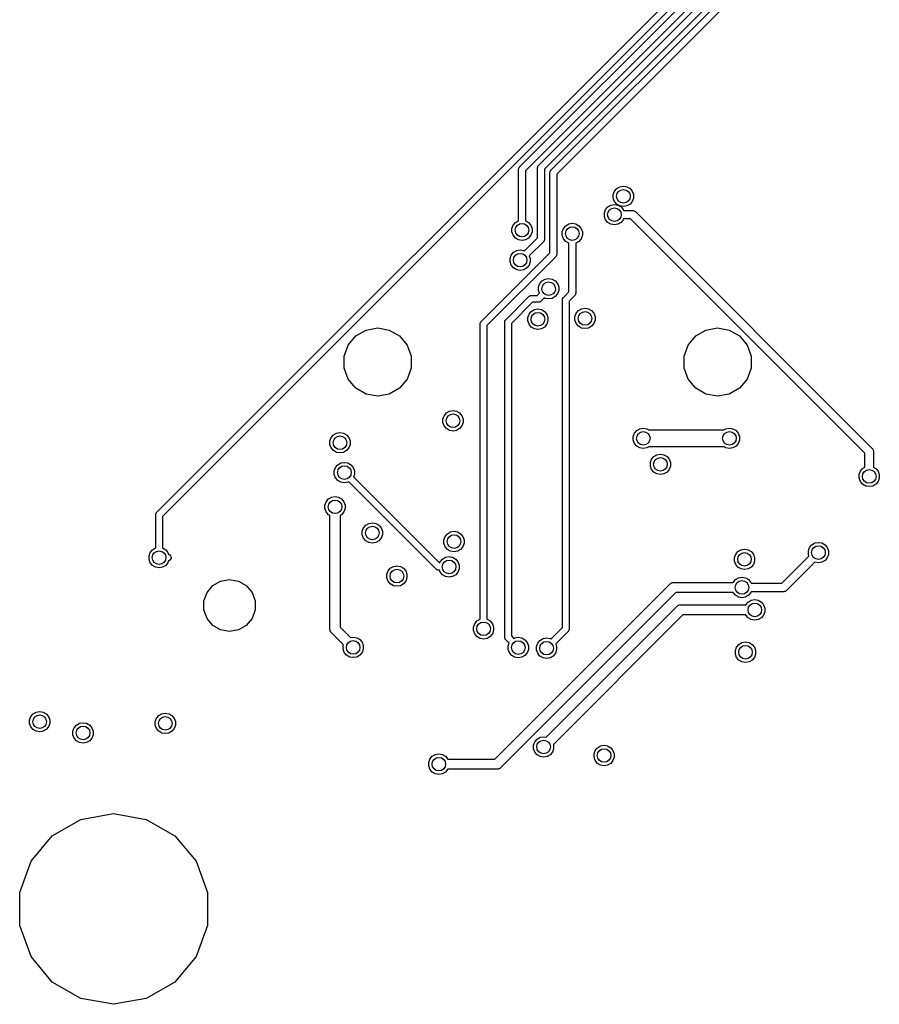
# Model space of a CAD drawing. Extents: x 85.4 to 167.1, y -165.3 to -88.8.
# Tile 6 of 17: x 135.2 to 160.5, y -165.3 to -136.3. Entities that reach past the tile are written whole.
import ezdxf

# ---------------------------------------------------------------- set-up
doc = ezdxf.new("R2010")
doc.units = 0
doc.header["$MEASUREMENT"] = 0
doc.layers.add('BLACK', color=7, linetype='CONTINUOUS')

msp = doc.modelspace()

# ---------------------------------------------------------------- linework, layer by layer
at = {"layer": 'Black'}
for p, q in [((139.249, -150.83), (156.599, -133.48)), ((156.77, -133.592), (139.42, -150.942)), ((149.926, -140.663), (156.959, -133.629)), ((157.13, -133.742), (150.096, -140.775)), ((150.486, -140.612), (157.319, -133.779)), ((157.49, -133.891), (150.656, -140.724)), ((150.846, -140.761), (157.679, -133.928)), ((157.85, -134.04), (151.016, -140.873)), ((149.896, -140.733), (149.897, -140.729)), ((149.896, -142.099), (149.896, -140.733)), ((149.897, -140.725), (149.9, -140.712)), ((149.897, -140.729), (149.897, -140.725)), ((149.9, -140.712), (149.902, -140.699)), ((149.902, -140.699), (149.905, -140.695)), ((149.905, -140.695), (149.906, -140.691)), ((149.906, -140.691), (149.913, -140.68)), ((149.913, -140.68), (149.92, -140.669)), ((149.92, -140.669), (149.923, -140.666)), ((149.923, -140.666), (149.926, -140.663)), ((150.456, -140.683), (150.457, -140.678)), ((150.456, -142.748), (150.456, -140.683)), ((150.457, -140.674), (150.46, -140.661)), ((150.457, -140.678), (150.457, -140.674)), ((150.46, -140.661), (150.462, -140.648)), ((150.462, -140.648), (150.465, -140.644)), ((150.465, -140.644), (150.466, -140.64)), ((150.466, -140.64), (150.473, -140.63)), ((150.473, -140.63), (150.48, -140.618)), ((150.48, -140.618), (150.483, -140.615)), ((150.483, -140.615), (150.486, -140.612)), ((150.656, -140.724), (150.656, -142.79)), ((150.096, -140.775), (150.096, -142.099)), ((150.816, -140.832), (150.817, -140.827)), ((150.816, -143.191), (150.816, -140.832)), ((150.817, -140.823), (150.82, -140.81)), ((150.817, -140.827), (150.817, -140.823)), ((150.82, -140.81), (150.822, -140.797)), ((150.822, -140.797), (150.825, -140.794)), ((150.825, -140.794), (150.826, -140.789)), ((150.826, -140.789), (150.833, -140.779)), ((150.833, -140.779), (150.84, -140.767)), ((150.84, -140.767), (150.843, -140.765)), ((150.843, -140.765), (150.846, -140.761)), ((151.016, -140.873), (151.016, -143.232)), ((152.718, -141.375), (152.785, -141.295)), ((152.785, -141.295), (152.876, -141.243)), ((152.876, -141.243), (152.979, -141.224)), ((152.979, -141.224), (153.082, -141.243)), ((153.082, -141.243), (153.173, -141.295)), ((153.173, -141.295), (153.24, -141.375)), ((152.682, -141.473), (152.718, -141.375)), ((152.682, -141.578), (152.682, -141.473)), ((152.718, -141.676), (152.682, -141.578)), ((153.24, -141.375), (153.276, -141.473)), ((153.276, -141.578), (153.24, -141.676)), ((153.276, -141.473), (153.276, -141.578)), ((152.455, -141.916), (152.522, -141.836)), ((152.522, -141.836), (152.612, -141.784)), ((152.612, -141.784), (152.715, -141.766)), ((152.715, -141.766), (152.818, -141.784)), ((152.785, -141.756), (152.718, -141.676)), ((152.876, -141.809), (152.785, -141.756)), ((152.818, -141.784), (152.909, -141.836)), ((152.979, -141.827), (152.876, -141.809)), ((152.909, -141.836), (152.976, -141.916)), ((153.082, -141.809), (152.979, -141.827)), ((153.173, -141.756), (153.082, -141.809)), ((153.24, -141.676), (153.173, -141.756)), ((149.896, -142.24), (149.896, -142.099)), ((150.096, -142.099), (150.096, -142.24)), ((152.419, -142.014), (152.455, -141.916)), ((152.419, -142.119), (152.419, -142.014)), ((152.455, -142.217), (152.419, -142.119)), ((152.976, -141.916), (152.986, -141.942)), ((152.986, -142.192), (152.976, -142.217)), ((152.986, -141.942), (153.14, -141.942)), ((153.14, -142.192), (152.986, -142.192)), ((153.14, -141.942), (153.244, -141.942)), ((153.192, -142.192), (153.14, -142.192)), ((160.084, -149.084), (153.192, -142.192)), ((153.244, -141.942), (153.249, -141.943)), ((153.249, -141.943), (153.255, -141.942)), ((153.255, -141.942), (153.27, -141.946)), ((153.27, -141.946), (153.286, -141.949)), ((153.286, -141.949), (153.291, -141.952)), ((153.291, -141.952), (153.297, -141.953)), ((153.297, -141.953), (153.31, -141.963)), ((153.31, -141.963), (153.324, -141.971)), ((153.324, -141.971), (153.328, -141.975)), ((153.328, -141.975), (153.332, -141.978)), ((153.332, -141.978), (160.298, -148.944)), ((149.7, -142.471), (149.736, -142.373)), ((149.7, -142.576), (149.7, -142.471)), ((149.736, -142.373), (149.803, -142.293)), ((149.803, -142.293), (149.893, -142.24)), ((149.893, -142.24), (149.896, -142.24)), ((150.096, -142.24), (150.099, -142.24)), ((150.099, -142.24), (150.19, -142.293)), ((150.19, -142.293), (150.257, -142.373)), ((150.257, -142.373), (150.293, -142.471)), ((150.293, -142.471), (150.293, -142.576)), ((151.18, -142.57), (151.216, -142.472)), ((151.216, -142.472), (151.283, -142.391)), ((151.283, -142.391), (151.373, -142.339)), ((151.373, -142.339), (151.476, -142.321)), ((151.476, -142.321), (151.579, -142.339)), ((151.579, -142.339), (151.67, -142.391)), ((151.67, -142.391), (151.737, -142.472)), ((151.737, -142.472), (151.773, -142.57)), ((152.522, -142.297), (152.455, -142.217)), ((152.612, -142.35), (152.522, -142.297)), ((152.715, -142.368), (152.612, -142.35)), ((152.818, -142.35), (152.715, -142.368)), ((152.909, -142.297), (152.818, -142.35)), ((152.976, -142.217), (152.909, -142.297)), ((149.736, -142.674), (149.7, -142.576)), ((149.803, -142.754), (149.736, -142.674)), ((149.893, -142.806), (149.803, -142.754)), ((150.07, -143.135), (150.456, -142.748)), ((150.19, -142.754), (150.099, -142.806)), ((150.257, -142.674), (150.19, -142.754)), ((150.293, -142.576), (150.257, -142.674)), ((151.18, -142.674), (151.18, -142.57)), ((151.216, -142.773), (151.18, -142.674)), ((151.283, -142.853), (151.216, -142.773)), ((151.737, -142.773), (151.67, -142.853)), ((151.773, -142.674), (151.737, -142.773)), ((151.773, -142.57), (151.773, -142.674)), ((149.996, -142.824), (149.893, -142.806)), ((150.099, -142.806), (149.996, -142.824)), ((150.627, -142.861), (150.211, -143.276)), ((150.63, -142.857), (150.627, -142.861)), ((150.633, -142.854), (150.63, -142.857)), ((150.64, -142.843), (150.633, -142.854)), ((150.647, -142.832), (150.64, -142.843)), ((150.648, -142.828), (150.647, -142.832)), ((150.65, -142.824), (150.648, -142.828)), ((150.653, -142.811), (150.65, -142.824)), ((150.656, -142.799), (150.653, -142.811)), ((150.656, -142.79), (150.656, -142.794)), ((150.656, -142.794), (150.656, -142.799)), ((151.373, -142.905), (151.283, -142.853)), ((151.376, -142.906), (151.373, -142.905)), ((151.376, -143.046), (151.376, -142.906)), ((151.376, -144.335), (151.376, -143.046)), ((151.579, -142.905), (151.576, -142.906)), ((151.576, -142.906), (151.576, -143.046)), ((151.576, -143.046), (151.576, -144.377)), ((151.67, -142.853), (151.579, -142.905)), ((148.794, -145.213), (150.816, -143.191)), ((150.987, -143.303), (148.965, -145.325)), ((149.646, -143.352), (149.681, -143.253)), ((149.646, -143.456), (149.646, -143.352)), ((149.681, -143.253), (149.749, -143.173)), ((149.749, -143.173), (149.839, -143.121)), ((149.839, -143.121), (149.942, -143.103)), ((149.942, -143.103), (150.045, -143.121)), ((150.045, -143.121), (150.07, -143.135)), ((150.211, -143.276), (150.239, -143.352)), ((150.239, -143.352), (150.239, -143.456)), ((150.99, -143.299), (150.987, -143.303)), ((150.993, -143.296), (150.99, -143.299)), ((151, -143.285), (150.993, -143.296)), ((151.007, -143.274), (151, -143.285)), ((151.008, -143.27), (151.007, -143.274)), ((151.01, -143.266), (151.008, -143.27)), ((151.013, -143.253), (151.01, -143.266)), ((151.016, -143.241), (151.013, -143.253)), ((151.016, -143.232), (151.016, -143.236)), ((151.016, -143.236), (151.016, -143.241)), ((149.681, -143.555), (149.646, -143.456)), ((149.749, -143.635), (149.681, -143.555)), ((149.839, -143.687), (149.749, -143.635)), ((150.136, -143.635), (150.045, -143.687)), ((150.203, -143.555), (150.136, -143.635)), ((150.239, -143.456), (150.203, -143.555)), ((149.942, -143.705), (149.839, -143.687)), ((150.045, -143.687), (149.942, -143.705)), ((150.482, -144.193), (150.518, -144.095)), ((150.482, -144.298), (150.482, -144.193)), ((150.518, -144.095), (150.585, -144.015)), ((150.585, -144.015), (150.676, -143.962)), ((150.676, -143.962), (150.779, -143.944)), ((150.779, -143.944), (150.882, -143.962)), ((150.882, -143.962), (150.972, -144.015)), ((150.972, -144.015), (151.04, -144.095)), ((151.04, -144.095), (151.075, -144.193)), ((151.075, -144.193), (151.075, -144.298)), ((149.516, -145.155), (150.197, -144.475)), ((150.197, -144.475), (150.2, -144.472)), ((150.2, -144.472), (150.203, -144.469)), ((150.203, -144.469), (150.214, -144.462)), ((150.214, -144.462), (150.225, -144.455)), ((150.225, -144.455), (150.229, -144.454)), ((150.229, -144.454), (150.233, -144.451)), ((150.233, -144.451), (150.246, -144.449)), ((150.246, -144.449), (150.259, -144.446)), ((150.259, -144.446), (150.263, -144.446)), ((150.263, -144.446), (150.267, -144.445)), ((150.267, -144.445), (150.437, -144.445)), ((150.437, -144.445), (150.51, -144.373)), ((150.51, -144.373), (150.482, -144.298)), ((150.651, -144.514), (150.55, -144.616)), ((150.676, -144.528), (150.651, -144.514)), ((150.972, -144.476), (150.882, -144.528)), ((151.04, -144.396), (150.972, -144.476)), ((151.075, -144.298), (151.04, -144.396)), ((151.192, -144.528), (151.199, -144.517)), ((151.199, -144.517), (151.206, -144.506)), ((151.206, -144.506), (151.209, -144.503)), ((151.209, -144.503), (151.212, -144.5)), ((151.212, -144.5), (151.376, -144.335)), ((151.547, -144.447), (151.383, -144.612)), ((151.55, -144.444), (151.547, -144.447)), ((151.553, -144.441), (151.55, -144.444)), ((151.56, -144.43), (151.553, -144.441)), ((151.567, -144.419), (151.56, -144.43)), ((151.568, -144.415), (151.567, -144.419)), ((151.57, -144.411), (151.568, -144.415)), ((151.573, -144.398), (151.57, -144.411)), ((151.576, -144.385), (151.573, -144.398)), ((151.576, -144.377), (151.576, -144.381)), ((151.576, -144.381), (151.576, -144.385)), ((150.309, -144.645), (149.687, -145.267)), ((150.479, -144.645), (150.309, -144.645)), ((150.483, -144.645), (150.479, -144.645)), ((150.488, -144.645), (150.483, -144.645)), ((150.5, -144.642), (150.488, -144.645)), ((150.513, -144.639), (150.5, -144.642)), ((150.517, -144.637), (150.513, -144.639)), ((150.521, -144.636), (150.517, -144.637)), ((150.532, -144.628), (150.521, -144.636)), ((150.543, -144.622), (150.532, -144.628)), ((150.546, -144.619), (150.543, -144.622)), ((150.55, -144.616), (150.546, -144.619)), ((150.779, -144.546), (150.676, -144.528)), ((150.882, -144.528), (150.779, -144.546)), ((151.183, -144.562), (151.186, -144.549)), ((151.183, -144.566), (151.183, -144.562)), ((151.183, -144.57), (151.183, -144.566)), ((151.183, -154.213), (151.183, -144.57)), ((151.186, -144.549), (151.189, -144.536)), ((151.189, -144.536), (151.191, -144.532)), ((151.191, -144.532), (151.192, -144.528)), ((151.383, -144.612), (151.383, -154.254)), ((150.166, -145.09), (150.202, -144.991)), ((150.166, -145.194), (150.166, -145.09)), ((150.202, -144.991), (150.269, -144.911)), ((150.269, -144.911), (150.36, -144.859)), ((150.36, -144.859), (150.463, -144.841)), ((150.463, -144.841), (150.566, -144.859)), ((150.566, -144.859), (150.656, -144.911)), ((150.656, -144.911), (150.724, -144.991)), ((150.724, -144.991), (150.759, -145.09)), ((150.759, -145.09), (150.759, -145.194)), ((151.554, -145.065), (151.589, -144.967)), ((151.554, -145.17), (151.554, -145.065)), ((151.589, -144.967), (151.657, -144.887)), ((151.657, -144.887), (151.747, -144.835)), ((151.747, -144.835), (151.85, -144.817)), ((151.85, -144.817), (151.953, -144.835)), ((151.953, -144.835), (152.044, -144.887)), ((152.044, -144.887), (152.111, -144.967)), ((152.111, -144.967), (152.147, -145.065)), ((152.147, -145.065), (152.147, -145.17)), ((148.765, -145.275), (148.768, -145.262)), ((148.765, -145.279), (148.765, -145.275)), ((148.765, -145.284), (148.765, -145.279)), ((148.765, -153.964), (148.765, -145.284)), ((148.768, -145.262), (148.771, -145.25)), ((148.771, -145.25), (148.773, -145.246)), ((148.773, -145.246), (148.774, -145.241)), ((148.774, -145.241), (148.782, -145.231)), ((148.782, -145.231), (148.788, -145.219)), ((148.788, -145.219), (148.791, -145.217)), ((148.791, -145.217), (148.794, -145.213)), ((148.965, -145.325), (148.965, -153.964)), ((149.487, -145.217), (149.491, -145.205)), ((149.488, -145.222), (149.487, -145.217)), ((149.487, -145.226), (149.488, -145.222)), ((149.487, -154.499), (149.487, -145.226)), ((149.491, -145.205), (149.493, -145.192)), ((149.493, -145.192), (149.495, -145.188)), ((149.495, -145.188), (149.496, -145.184)), ((149.496, -145.184), (149.504, -145.173)), ((149.504, -145.173), (149.51, -145.162)), ((149.51, -145.162), (149.514, -145.159)), ((149.514, -145.159), (149.516, -145.155)), ((149.687, -145.267), (149.687, -154.458)), ((150.202, -145.292), (150.166, -145.194)), ((150.269, -145.373), (150.202, -145.292)), ((150.36, -145.425), (150.269, -145.373)), ((150.656, -145.373), (150.566, -145.425)), ((150.724, -145.292), (150.656, -145.373)), ((150.759, -145.194), (150.724, -145.292)), ((151.589, -145.268), (151.554, -145.17)), ((151.657, -145.348), (151.589, -145.268)), ((151.747, -145.401), (151.657, -145.348)), ((152.044, -145.348), (151.953, -145.401)), ((152.111, -145.268), (152.044, -145.348)), ((152.147, -145.17), (152.111, -145.268)), ((144.881, -145.901), (145.105, -145.634)), ((145.105, -145.634), (145.407, -145.46)), ((145.407, -145.46), (145.75, -145.399)), ((145.75, -145.399), (146.093, -145.46)), ((146.093, -145.46), (146.395, -145.634)), ((146.395, -145.634), (146.62, -145.901)), ((150.463, -145.443), (150.36, -145.425)), ((150.566, -145.425), (150.463, -145.443)), ((151.85, -145.419), (151.747, -145.401)), ((151.953, -145.401), (151.85, -145.419)), ((154.881, -145.901), (155.105, -145.634)), ((155.105, -145.634), (155.407, -145.46)), ((155.407, -145.46), (155.75, -145.399)), ((155.75, -145.399), (156.093, -145.46)), ((156.093, -145.46), (156.395, -145.634)), ((156.395, -145.634), (156.62, -145.901)), ((144.762, -146.229), (144.881, -145.901)), ((146.62, -145.901), (146.739, -146.229)), ((154.762, -146.229), (154.881, -145.901)), ((156.62, -145.901), (156.739, -146.229)), ((144.762, -146.577), (144.762, -146.229)), ((146.739, -146.229), (146.739, -146.577)), ((154.762, -146.577), (154.762, -146.229)), ((156.739, -146.229), (156.739, -146.577)), ((144.881, -146.905), (144.762, -146.577)), ((146.739, -146.577), (146.62, -146.905)), ((154.881, -146.905), (154.762, -146.577)), ((156.739, -146.577), (156.62, -146.905)), ((145.105, -147.172), (144.881, -146.905)), ((146.62, -146.905), (146.395, -147.172)), ((155.105, -147.172), (154.881, -146.905)), ((156.62, -146.905), (156.395, -147.172)), ((145.407, -147.346), (145.105, -147.172)), ((145.75, -147.407), (145.407, -147.346)), ((146.093, -147.346), (145.75, -147.407)), ((146.395, -147.172), (146.093, -147.346)), ((155.407, -147.346), (155.105, -147.172)), ((155.75, -147.407), (155.407, -147.346)), ((156.093, -147.346), (155.75, -147.407)), ((156.395, -147.172), (156.093, -147.346)), ((147.67, -148.077), (147.706, -147.979)), ((147.706, -147.979), (147.773, -147.899)), ((147.773, -147.899), (147.863, -147.846)), ((147.863, -147.846), (147.966, -147.828)), ((147.966, -147.828), (148.069, -147.846)), ((148.069, -147.846), (148.16, -147.899)), ((148.16, -147.899), (148.227, -147.979)), ((148.227, -147.979), (148.263, -148.077)), ((147.67, -148.182), (147.67, -148.077)), ((147.706, -148.28), (147.67, -148.182)), ((147.773, -148.36), (147.706, -148.28)), ((148.227, -148.28), (148.16, -148.36)), ((148.263, -148.182), (148.227, -148.28)), ((148.263, -148.077), (148.263, -148.182)), ((144.382, -148.625), (144.449, -148.545)), ((144.449, -148.545), (144.539, -148.492)), ((144.539, -148.492), (144.642, -148.474)), ((144.642, -148.474), (144.745, -148.492)), ((144.745, -148.492), (144.836, -148.545)), ((144.836, -148.545), (144.903, -148.625)), ((147.863, -148.412), (147.773, -148.36)), ((147.966, -148.431), (147.863, -148.412)), ((148.069, -148.412), (147.966, -148.431)), ((148.16, -148.36), (148.069, -148.412)), ((153.266, -148.593), (153.302, -148.494)), ((153.302, -148.494), (153.369, -148.414)), ((153.369, -148.414), (153.46, -148.362)), ((153.46, -148.362), (153.563, -148.344)), ((153.563, -148.344), (153.666, -148.362)), ((153.666, -148.362), (153.723, -148.395)), ((153.723, -148.395), (155.937, -148.395)), ((155.937, -148.395), (155.995, -148.362)), ((155.995, -148.362), (156.098, -148.344)), ((156.098, -148.344), (156.201, -148.362)), ((156.201, -148.362), (156.291, -148.414)), ((156.291, -148.414), (156.358, -148.494)), ((156.358, -148.494), (156.394, -148.593)), ((144.346, -148.723), (144.382, -148.625)), ((144.346, -148.828), (144.346, -148.723)), ((144.382, -148.926), (144.346, -148.828)), ((144.903, -148.625), (144.939, -148.723)), ((144.939, -148.828), (144.903, -148.926)), ((144.939, -148.723), (144.939, -148.828)), ((153.266, -148.697), (153.266, -148.593)), ((153.302, -148.796), (153.266, -148.697)), ((153.369, -148.876), (153.302, -148.796)), ((156.358, -148.796), (156.291, -148.876)), ((156.394, -148.697), (156.358, -148.796)), ((156.394, -148.593), (156.394, -148.697)), ((144.449, -149.006), (144.382, -148.926)), ((144.539, -149.058), (144.449, -149.006)), ((144.642, -149.076), (144.539, -149.058)), ((144.745, -149.058), (144.642, -149.076)), ((144.836, -149.006), (144.745, -149.058)), ((144.903, -148.926), (144.836, -149.006)), ((153.46, -148.928), (153.369, -148.876)), ((153.563, -148.946), (153.46, -148.928)), ((153.666, -148.928), (153.563, -148.946)), ((153.723, -148.895), (153.666, -148.928)), ((155.937, -148.895), (153.723, -148.895)), ((153.874, -149.18), (153.964, -149.127)), ((153.964, -149.127), (154.067, -149.109)), ((154.067, -149.109), (154.17, -149.127)), ((154.17, -149.127), (154.261, -149.18)), ((155.995, -148.928), (155.937, -148.895)), ((156.098, -148.946), (155.995, -148.928)), ((156.201, -148.928), (156.098, -148.946)), ((156.291, -148.876), (156.201, -148.928)), ((160.084, -149.496), (160.084, -149.084)), ((160.298, -148.944), (160.301, -148.948)), ((160.301, -148.948), (160.305, -148.952)), ((160.305, -148.952), (160.313, -148.966)), ((160.313, -148.966), (160.322, -148.979)), ((160.322, -148.979), (160.324, -148.985)), ((160.324, -148.985), (160.327, -148.989)), ((160.327, -148.989), (160.329, -149.005)), ((160.329, -149.005), (160.334, -149.021)), ((160.334, -149.021), (160.333, -149.027)), ((160.333, -149.027), (160.334, -149.032)), ((160.334, -149.032), (160.334, -149.496)), ((144.511, -149.502), (144.578, -149.422)), ((144.578, -149.422), (144.669, -149.37)), ((144.669, -149.37), (144.772, -149.352)), ((144.772, -149.352), (144.875, -149.37)), ((144.875, -149.37), (144.965, -149.422)), ((144.965, -149.422), (145.032, -149.502)), ((153.771, -149.358), (153.807, -149.26)), ((153.771, -149.463), (153.771, -149.358)), ((153.807, -149.26), (153.874, -149.18)), ((154.261, -149.18), (154.328, -149.26)), ((154.328, -149.26), (154.364, -149.358)), ((154.364, -149.358), (154.364, -149.463)), ((144.475, -149.601), (144.511, -149.502)), ((144.475, -149.705), (144.475, -149.601)), ((144.511, -149.804), (144.475, -149.705)), ((145.032, -149.502), (145.068, -149.601)), ((145.068, -149.705), (145.041, -149.781)), ((145.068, -149.601), (145.068, -149.705)), ((153.807, -149.561), (153.771, -149.463)), ((153.874, -149.641), (153.807, -149.561)), ((153.964, -149.693), (153.874, -149.641)), ((154.067, -149.711), (153.964, -149.693)), ((154.17, -149.693), (154.067, -149.711)), ((154.261, -149.641), (154.17, -149.693)), ((154.328, -149.561), (154.261, -149.641)), ((154.364, -149.463), (154.328, -149.561)), ((159.913, -149.714), (159.948, -149.615)), ((159.913, -149.818), (159.913, -149.714)), ((159.948, -149.615), (160.016, -149.535)), ((160.016, -149.535), (160.084, -149.496)), ((160.334, -149.496), (160.403, -149.535)), ((160.403, -149.535), (160.47, -149.615)), ((160.47, -149.615), (160.506, -149.714)), ((160.506, -149.714), (160.506, -149.818)), ((144.578, -149.884), (144.511, -149.804)), ((144.669, -149.936), (144.578, -149.884)), ((144.772, -149.954), (144.669, -149.936)), ((144.875, -149.936), (144.772, -149.954)), ((144.899, -149.922), (144.875, -149.936)), ((147.475, -152.498), (144.899, -149.922)), ((145.041, -149.781), (147.577, -152.317)), ((159.948, -149.916), (159.913, -149.818)), ((160.016, -149.997), (159.948, -149.916)), ((160.106, -150.049), (160.016, -149.997)), ((160.403, -149.997), (160.312, -150.049)), ((160.47, -149.916), (160.403, -149.997)), ((160.506, -149.818), (160.47, -149.916)), ((160.209, -150.067), (160.106, -150.049)), ((160.312, -150.049), (160.209, -150.067)), ((144.2, -150.608), (144.236, -150.509)), ((144.236, -150.509), (144.303, -150.429)), ((144.303, -150.429), (144.394, -150.377)), ((144.394, -150.377), (144.497, -150.359)), ((144.497, -150.359), (144.6, -150.377)), ((144.6, -150.377), (144.69, -150.429)), ((144.69, -150.429), (144.757, -150.509)), ((144.757, -150.509), (144.793, -150.608)), ((139.221, -150.892), (139.224, -150.879)), ((139.224, -150.879), (139.226, -150.866)), ((139.226, -150.866), (139.228, -150.862)), ((139.228, -150.862), (139.23, -150.858)), ((139.23, -150.858), (139.237, -150.847)), ((139.237, -150.847), (139.244, -150.836)), ((139.244, -150.836), (139.247, -150.833)), ((139.247, -150.833), (139.249, -150.83)), ((144.2, -150.712), (144.2, -150.608)), ((144.236, -150.811), (144.2, -150.712)), ((144.303, -150.891), (144.236, -150.811)), ((144.757, -150.811), (144.69, -150.891)), ((144.793, -150.712), (144.757, -150.811)), ((144.793, -150.608), (144.793, -150.712)), ((139.22, -150.9), (139.221, -150.896)), ((139.22, -151.729), (139.22, -150.9)), ((139.221, -150.896), (139.221, -150.892)), ((139.42, -150.942), (139.42, -151.729)), ((144.347, -150.916), (144.303, -150.891)), ((144.347, -154.262), (144.347, -150.916)), ((144.69, -150.891), (144.647, -150.916)), ((144.647, -150.916), (144.647, -154.2)), ((145.4, -151.198), (145.491, -151.146)), ((145.491, -151.146), (145.594, -151.128)), ((145.594, -151.128), (145.697, -151.146)), ((145.697, -151.146), (145.788, -151.198)), ((145.297, -151.376), (145.333, -151.278)), ((145.297, -151.481), (145.297, -151.376)), ((145.333, -151.278), (145.4, -151.198)), ((145.788, -151.198), (145.855, -151.278)), ((145.855, -151.278), (145.891, -151.376)), ((145.891, -151.376), (145.891, -151.481)), ((147.736, -151.531), (147.803, -151.45)), ((147.803, -151.45), (147.894, -151.398)), ((147.894, -151.398), (147.997, -151.38)), ((147.997, -151.38), (148.1, -151.398)), ((148.1, -151.398), (148.19, -151.45)), ((148.19, -151.45), (148.258, -151.531)), ((139.22, -151.87), (139.22, -151.729)), ((139.42, -151.729), (139.42, -151.87)), ((145.333, -151.579), (145.297, -151.481)), ((145.4, -151.659), (145.333, -151.579)), ((145.491, -151.712), (145.4, -151.659)), ((145.594, -151.73), (145.491, -151.712)), ((145.697, -151.712), (145.594, -151.73)), ((145.788, -151.659), (145.697, -151.712)), ((145.855, -151.579), (145.788, -151.659)), ((145.891, -151.481), (145.855, -151.579)), ((147.7, -151.629), (147.736, -151.531)), ((147.7, -151.733), (147.7, -151.629)), ((147.736, -151.832), (147.7, -151.733)), ((148.258, -151.531), (148.293, -151.629)), ((148.293, -151.733), (148.258, -151.832)), ((148.293, -151.629), (148.293, -151.733)), ((158.522, -151.776), (158.613, -151.723)), ((158.613, -151.723), (158.716, -151.705)), ((158.716, -151.705), (158.819, -151.723)), ((158.819, -151.723), (158.909, -151.776)), ((139.024, -152.101), (139.059, -152.003)), ((139.059, -152.003), (139.127, -151.923)), ((139.127, -151.923), (139.217, -151.871)), ((139.217, -151.871), (139.22, -151.87)), ((139.42, -151.87), (139.423, -151.871)), ((139.423, -151.871), (139.514, -151.923)), ((139.514, -151.923), (139.581, -152.003)), ((139.581, -152.003), (139.601, -152.058)), ((147.803, -151.912), (147.736, -151.832)), ((147.894, -151.964), (147.803, -151.912)), ((147.997, -151.982), (147.894, -151.964)), ((148.1, -151.964), (147.997, -151.982)), ((148.19, -151.912), (148.1, -151.964)), ((148.258, -151.832), (148.19, -151.912)), ((156.281, -152.054), (156.348, -151.974)), ((156.348, -151.974), (156.438, -151.921)), ((156.438, -151.921), (156.541, -151.903)), ((156.541, -151.903), (156.644, -151.921)), ((156.644, -151.921), (156.735, -151.974)), ((156.735, -151.974), (156.802, -152.054)), ((158.419, -151.954), (158.455, -151.856)), ((158.419, -152.058), (158.419, -151.954)), ((158.455, -151.856), (158.522, -151.776)), ((158.909, -151.776), (158.976, -151.856)), ((158.976, -151.856), (159.012, -151.954)), ((159.012, -151.954), (159.012, -152.058)), ((139.024, -152.206), (139.024, -152.101)), ((139.059, -152.304), (139.024, -152.206)), ((139.127, -152.384), (139.059, -152.304)), ((139.581, -152.304), (139.514, -152.384)), ((139.601, -152.249), (139.581, -152.304)), ((139.601, -152.058), (139.608, -152.06)), ((139.608, -152.247), (139.601, -152.249)), ((139.608, -152.06), (139.638, -152.077)), ((139.638, -152.23), (139.608, -152.247)), ((139.638, -152.077), (139.661, -152.104)), ((139.661, -152.204), (139.638, -152.23)), ((139.661, -152.104), (139.673, -152.136)), ((139.673, -152.171), (139.661, -152.204)), ((139.673, -152.136), (139.673, -152.171)), ((147.577, -152.317), (147.591, -152.277)), ((147.591, -152.277), (147.659, -152.197)), ((147.659, -152.197), (147.749, -152.144)), ((147.749, -152.144), (147.852, -152.126)), ((147.852, -152.126), (147.955, -152.144)), ((147.955, -152.144), (148.046, -152.197)), ((148.046, -152.197), (148.113, -152.277)), ((148.113, -152.277), (148.149, -152.375)), ((156.245, -152.152), (156.281, -152.054)), ((156.245, -152.257), (156.245, -152.152)), ((156.281, -152.355), (156.245, -152.257)), ((156.802, -152.054), (156.838, -152.152)), ((156.838, -152.257), (156.802, -152.355)), ((156.838, -152.152), (156.838, -152.257)), ((157.638, -152.907), (158.437, -152.108)), ((158.611, -152.288), (157.778, -153.121)), ((158.437, -152.108), (158.419, -152.058)), ((158.613, -152.289), (158.611, -152.288)), ((158.716, -152.307), (158.613, -152.289)), ((158.819, -152.289), (158.716, -152.307)), ((158.909, -152.237), (158.819, -152.289)), ((158.976, -152.157), (158.909, -152.237)), ((159.012, -152.058), (158.976, -152.157)), ((139.217, -152.437), (139.127, -152.384)), ((139.32, -152.455), (139.217, -152.437)), ((139.423, -152.437), (139.32, -152.455)), ((139.514, -152.384), (139.423, -152.437)), ((146.019, -152.644), (146.055, -152.546)), ((146.055, -152.546), (146.122, -152.466)), ((146.122, -152.466), (146.212, -152.414)), ((146.212, -152.414), (146.315, -152.395)), ((146.315, -152.395), (146.418, -152.414)), ((146.418, -152.414), (146.509, -152.466)), ((146.509, -152.466), (146.576, -152.546)), ((146.576, -152.546), (146.612, -152.644)), ((147.479, -152.5), (147.475, -152.498)), ((147.481, -152.504), (147.479, -152.5)), ((147.493, -152.51), (147.481, -152.504)), ((147.504, -152.518), (147.493, -152.51)), ((147.508, -152.519), (147.504, -152.518)), ((147.512, -152.521), (147.508, -152.519)), ((147.524, -152.523), (147.512, -152.521)), ((147.537, -152.527), (147.524, -152.523)), ((147.541, -152.526), (147.537, -152.527)), ((147.546, -152.527), (147.541, -152.526)), ((147.573, -152.527), (147.546, -152.527)), ((147.591, -152.578), (147.573, -152.527)), ((147.659, -152.658), (147.591, -152.578)), ((148.113, -152.578), (148.046, -152.658)), ((148.149, -152.48), (148.113, -152.578)), ((148.149, -152.375), (148.149, -152.48)), ((156.348, -152.435), (156.281, -152.355)), ((156.438, -152.487), (156.348, -152.435)), ((156.541, -152.505), (156.438, -152.487)), ((156.644, -152.487), (156.541, -152.505)), ((156.735, -152.435), (156.644, -152.487)), ((156.802, -152.355), (156.735, -152.435)), ((140.901, -152.975), (141.131, -152.842)), ((141.131, -152.842), (141.393, -152.796)), ((141.393, -152.796), (141.654, -152.842)), ((141.654, -152.842), (141.884, -152.975)), ((146.019, -152.749), (146.019, -152.644)), ((146.055, -152.847), (146.019, -152.749)), ((146.122, -152.927), (146.055, -152.847)), ((146.576, -152.847), (146.509, -152.927)), ((146.612, -152.749), (146.576, -152.847)), ((146.612, -152.644), (146.612, -152.749)), ((147.749, -152.71), (147.659, -152.658)), ((147.852, -152.728), (147.749, -152.71)), ((147.955, -152.71), (147.852, -152.728)), ((148.046, -152.658), (147.955, -152.71)), ((154.362, -152.917), (154.379, -152.908)), ((154.379, -152.908), (154.395, -152.896)), ((154.395, -152.896), (154.402, -152.895)), ((154.402, -152.895), (154.407, -152.891)), ((154.407, -152.891), (154.427, -152.888)), ((154.427, -152.888), (154.445, -152.883)), ((154.445, -152.883), (154.452, -152.884)), ((154.452, -152.884), (154.459, -152.882)), ((154.459, -152.882), (156.041, -152.882)), ((156.041, -152.882), (156.204, -152.882)), ((156.204, -152.882), (156.272, -152.802)), ((156.204, -152.882), (156.204, -152.882)), ((156.272, -152.802), (156.362, -152.749)), ((156.362, -152.749), (156.465, -152.731)), ((156.465, -152.731), (156.568, -152.749)), ((156.568, -152.749), (156.659, -152.802)), ((156.659, -152.802), (156.726, -152.882)), ((156.726, -152.882), (156.735, -152.907)), ((156.735, -152.907), (156.889, -152.907)), ((156.889, -152.907), (157.638, -152.907)), ((140.64, -153.428), (140.73, -153.178)), ((140.73, -153.178), (140.901, -152.975)), ((141.884, -152.975), (142.055, -153.178)), ((142.055, -153.178), (142.146, -153.428)), ((146.212, -152.98), (146.122, -152.927)), ((146.315, -152.998), (146.212, -152.98)), ((146.418, -152.98), (146.315, -152.998)), ((146.509, -152.927), (146.418, -152.98)), ((149.2, -158.079), (154.353, -152.926)), ((154.521, -153.182), (149.368, -158.335)), ((154.353, -152.926), (154.358, -152.923)), ((154.358, -152.923), (154.362, -152.917)), ((156.041, -153.182), (154.521, -153.182)), ((156.204, -153.182), (156.041, -153.182)), ((156.204, -153.183), (156.204, -153.182)), ((156.272, -153.263), (156.204, -153.183)), ((156.726, -153.183), (156.659, -153.263)), ((156.735, -153.157), (156.726, -153.183)), ((156.889, -153.157), (156.735, -153.157)), ((157.689, -153.157), (156.889, -153.157)), ((157.695, -153.156), (157.689, -153.157)), ((157.7, -153.157), (157.695, -153.156)), ((157.716, -153.153), (157.7, -153.157)), ((157.732, -153.15), (157.716, -153.153)), ((157.737, -153.147), (157.732, -153.15)), ((157.742, -153.146), (157.737, -153.147)), ((157.756, -153.136), (157.742, -153.146)), ((157.77, -153.128), (157.756, -153.136)), ((157.773, -153.124), (157.77, -153.128)), ((157.778, -153.121), (157.773, -153.124)), ((140.64, -153.694), (140.64, -153.428)), ((142.146, -153.428), (142.146, -153.694)), ((156.362, -153.315), (156.272, -153.263)), ((156.465, -153.334), (156.362, -153.315)), ((156.568, -153.315), (156.465, -153.334)), ((156.659, -153.263), (156.568, -153.315)), ((156.583, -153.541), (156.65, -153.461)), ((156.65, -153.461), (156.741, -153.408)), ((156.741, -153.408), (156.844, -153.39)), ((156.844, -153.39), (156.947, -153.408)), ((156.947, -153.408), (157.037, -153.461)), ((157.037, -153.461), (157.104, -153.541)), ((140.73, -153.943), (140.64, -153.694)), ((142.146, -153.694), (142.055, -153.943)), ((150.706, -157.436), (154.556, -153.585)), ((154.556, -153.585), (154.562, -153.582)), ((154.562, -153.582), (154.566, -153.577)), ((154.566, -153.577), (154.583, -153.567)), ((154.583, -153.567), (154.599, -153.555)), ((154.599, -153.555), (154.605, -153.554)), ((154.605, -153.554), (154.611, -153.55)), ((154.611, -153.55), (154.63, -153.547)), ((154.63, -153.547), (154.649, -153.542)), ((154.649, -153.542), (154.656, -153.543)), ((154.656, -153.543), (154.662, -153.541)), ((154.662, -153.541), (156.419, -153.541)), ((156.419, -153.541), (156.583, -153.541)), ((156.583, -153.541), (156.583, -153.541)), ((157.104, -153.541), (157.14, -153.639)), ((157.14, -153.744), (157.104, -153.842)), ((157.14, -153.639), (157.14, -153.744)), ((140.901, -154.147), (140.73, -153.943)), ((142.055, -153.943), (141.884, -154.147)), ((148.604, -154.097), (148.671, -154.017)), ((148.671, -154.017), (148.762, -153.965)), ((148.762, -153.965), (148.765, -153.964)), ((148.965, -153.964), (148.968, -153.965)), ((148.968, -153.965), (149.058, -154.017)), ((149.058, -154.017), (149.125, -154.097)), ((154.724, -153.841), (150.918, -157.647)), ((156.419, -153.841), (154.724, -153.841)), ((156.583, -153.841), (156.419, -153.841)), ((156.583, -153.842), (156.583, -153.841)), ((156.65, -153.922), (156.583, -153.842)), ((156.741, -153.974), (156.65, -153.922)), ((156.844, -153.993), (156.741, -153.974)), ((156.947, -153.974), (156.844, -153.993)), ((157.037, -153.922), (156.947, -153.974)), ((157.104, -153.842), (157.037, -153.922)), ((141.131, -154.279), (140.901, -154.147)), ((141.393, -154.326), (141.131, -154.279)), ((141.654, -154.279), (141.393, -154.326)), ((141.884, -154.147), (141.654, -154.279)), ((144.348, -154.268), (144.347, -154.262)), ((144.347, -154.275), (144.348, -154.268)), ((144.352, -154.294), (144.347, -154.275)), ((144.356, -154.313), (144.352, -154.294)), ((144.359, -154.319), (144.356, -154.313)), ((144.361, -154.325), (144.359, -154.319)), ((144.372, -154.341), (144.361, -154.325)), ((144.382, -154.358), (144.372, -154.341)), ((144.387, -154.362), (144.382, -154.358)), ((144.391, -154.368), (144.387, -154.362)), ((144.647, -154.2), (144.836, -154.389)), ((148.568, -154.195), (148.604, -154.097)), ((148.568, -154.3), (148.568, -154.195)), ((148.604, -154.398), (148.568, -154.3)), ((149.125, -154.097), (149.161, -154.195)), ((149.161, -154.3), (149.125, -154.398)), ((149.161, -154.195), (149.161, -154.3)), ((150.846, -154.549), (151.183, -154.213)), ((151.353, -154.325), (150.987, -154.691)), ((151.356, -154.321), (151.353, -154.325)), ((151.359, -154.318), (151.356, -154.321)), ((151.366, -154.307), (151.359, -154.318)), ((151.373, -154.296), (151.366, -154.307)), ((151.374, -154.292), (151.373, -154.296)), ((151.377, -154.288), (151.374, -154.292)), ((151.379, -154.275), (151.377, -154.288)), ((151.382, -154.263), (151.379, -154.275)), ((151.383, -154.254), (151.382, -154.258)), ((151.382, -154.258), (151.382, -154.263)), ((144.624, -154.601), (144.391, -154.368)), ((144.742, -154.719), (144.624, -154.601)), ((144.836, -154.389), (144.954, -154.507)), ((144.954, -154.507), (145.03, -154.494)), ((145.03, -154.494), (145.133, -154.512)), ((145.133, -154.512), (145.224, -154.564)), ((145.224, -154.564), (145.291, -154.645)), ((145.291, -154.645), (145.327, -154.743)), ((148.671, -154.478), (148.604, -154.398)), ((148.762, -154.531), (148.671, -154.478)), ((148.865, -154.549), (148.762, -154.531)), ((148.968, -154.531), (148.865, -154.549)), ((149.058, -154.478), (148.968, -154.531)), ((149.125, -154.398), (149.058, -154.478)), ((149.488, -154.504), (149.487, -154.499)), ((149.487, -154.508), (149.488, -154.504)), ((149.491, -154.521), (149.487, -154.508)), ((149.493, -154.534), (149.491, -154.521)), ((149.495, -154.538), (149.493, -154.534)), ((149.496, -154.542), (149.495, -154.538)), ((149.504, -154.552), (149.496, -154.542)), ((149.51, -154.564), (149.504, -154.552)), ((149.514, -154.567), (149.51, -154.564)), ((149.516, -154.57), (149.514, -154.567)), ((149.618, -154.672), (149.516, -154.57)), ((149.687, -154.458), (149.759, -154.531)), ((149.759, -154.531), (149.784, -154.517)), ((149.784, -154.517), (149.887, -154.498)), ((149.887, -154.498), (149.99, -154.517)), ((149.99, -154.517), (150.08, -154.569)), ((150.08, -154.569), (150.148, -154.649)), ((150.148, -154.649), (150.183, -154.747)), ((150.457, -154.668), (150.525, -154.588)), ((150.525, -154.588), (150.615, -154.535)), ((150.615, -154.535), (150.718, -154.517)), ((150.718, -154.517), (150.821, -154.535)), ((150.821, -154.535), (150.846, -154.549)), ((156.377, -154.707), (156.467, -154.654)), ((156.467, -154.654), (156.57, -154.636)), ((156.57, -154.636), (156.673, -154.654)), ((156.673, -154.654), (156.764, -154.707)), ((144.734, -154.743), (144.742, -154.719)), ((144.734, -154.847), (144.734, -154.743)), ((144.769, -154.946), (144.734, -154.847)), ((145.327, -154.847), (145.291, -154.946)), ((145.327, -154.743), (145.327, -154.847)), ((149.59, -154.747), (149.618, -154.672)), ((149.59, -154.852), (149.59, -154.747)), ((149.626, -154.95), (149.59, -154.852)), ((150.183, -154.852), (150.148, -154.95)), ((150.183, -154.747), (150.183, -154.852)), ((150.422, -154.766), (150.457, -154.668)), ((150.422, -154.871), (150.422, -154.766)), ((150.457, -154.969), (150.422, -154.871)), ((151.015, -154.871), (150.979, -154.969)), ((150.987, -154.691), (151.015, -154.766)), ((151.015, -154.766), (151.015, -154.871)), ((156.274, -154.885), (156.309, -154.787)), ((156.274, -154.99), (156.274, -154.885)), ((156.309, -154.787), (156.377, -154.707)), ((156.764, -154.707), (156.831, -154.787)), ((156.831, -154.787), (156.867, -154.885)), ((156.867, -154.885), (156.867, -154.99)), ((144.837, -155.026), (144.769, -154.946)), ((144.927, -155.078), (144.837, -155.026)), ((145.03, -155.096), (144.927, -155.078)), ((145.133, -155.078), (145.03, -155.096)), ((145.224, -155.026), (145.133, -155.078)), ((145.291, -154.946), (145.224, -155.026)), ((149.693, -155.03), (149.626, -154.95)), ((149.784, -155.082), (149.693, -155.03)), ((149.887, -155.101), (149.784, -155.082)), ((149.99, -155.082), (149.887, -155.101)), ((150.08, -155.03), (149.99, -155.082)), ((150.148, -154.95), (150.08, -155.03)), ((150.525, -155.049), (150.457, -154.969)), ((150.615, -155.101), (150.525, -155.049)), ((150.718, -155.119), (150.615, -155.101)), ((150.821, -155.101), (150.718, -155.119)), ((150.912, -155.049), (150.821, -155.101)), ((150.979, -154.969), (150.912, -155.049)), ((156.309, -155.088), (156.274, -154.99)), ((156.377, -155.168), (156.309, -155.088)), ((156.467, -155.22), (156.377, -155.168)), ((156.57, -155.239), (156.467, -155.22)), ((156.673, -155.22), (156.57, -155.239)), ((156.764, -155.168), (156.673, -155.22)), ((156.831, -155.088), (156.764, -155.168)), ((156.867, -154.99), (156.831, -155.088)), ((135.705, -156.697), (135.808, -156.679)), ((135.808, -156.679), (135.911, -156.697)), ((135.511, -156.928), (135.547, -156.83)), ((135.511, -157.033), (135.511, -156.928)), ((135.547, -156.83), (135.614, -156.75)), ((135.614, -156.75), (135.705, -156.697)), ((135.911, -156.697), (136.001, -156.75)), ((136.001, -156.75), (136.068, -156.83)), ((136.068, -156.83), (136.104, -156.928)), ((136.104, -156.928), (136.104, -157.033)), ((139.206, -156.978), (139.242, -156.88)), ((139.242, -156.88), (139.309, -156.8)), ((139.309, -156.8), (139.4, -156.747)), ((139.4, -156.747), (139.503, -156.729)), ((139.503, -156.729), (139.606, -156.747)), ((139.606, -156.747), (139.697, -156.8)), ((139.697, -156.8), (139.764, -156.88)), ((139.764, -156.88), (139.8, -156.978)), ((135.547, -157.131), (135.511, -157.033)), ((135.614, -157.211), (135.547, -157.131)), ((135.705, -157.263), (135.614, -157.211)), ((136.001, -157.211), (135.911, -157.263)), ((136.068, -157.131), (136.001, -157.211)), ((136.104, -157.033), (136.068, -157.131)), ((136.788, -157.257), (136.824, -157.159)), ((136.788, -157.362), (136.788, -157.257)), ((136.824, -157.159), (136.891, -157.079)), ((136.891, -157.079), (136.982, -157.027)), ((136.982, -157.027), (137.085, -157.009)), ((137.085, -157.009), (137.188, -157.027)), ((137.188, -157.027), (137.279, -157.079)), ((137.279, -157.079), (137.346, -157.159)), ((137.346, -157.159), (137.382, -157.257)), ((137.382, -157.257), (137.382, -157.362)), ((139.206, -157.083), (139.206, -156.978)), ((139.242, -157.181), (139.206, -157.083)), ((139.309, -157.261), (139.242, -157.181)), ((139.4, -157.313), (139.309, -157.261)), ((139.697, -157.261), (139.606, -157.313)), ((139.764, -157.181), (139.697, -157.261)), ((139.8, -157.083), (139.764, -157.181)), ((139.8, -156.978), (139.8, -157.083)), ((135.808, -157.282), (135.705, -157.263)), ((135.911, -157.263), (135.808, -157.282)), ((136.824, -157.46), (136.788, -157.362)), ((136.891, -157.54), (136.824, -157.46)), ((136.982, -157.593), (136.891, -157.54)), ((137.279, -157.54), (137.188, -157.593)), ((137.346, -157.46), (137.279, -157.54)), ((137.382, -157.362), (137.346, -157.46)), ((139.503, -157.331), (139.4, -157.313)), ((139.606, -157.313), (139.503, -157.331)), ((150.37, -157.573), (150.437, -157.493)), ((150.437, -157.493), (150.527, -157.44)), ((150.527, -157.44), (150.63, -157.422)), ((150.63, -157.422), (150.706, -157.436)), ((137.085, -157.611), (136.982, -157.593)), ((137.188, -157.593), (137.085, -157.611)), ((150.334, -157.671), (150.37, -157.573)), ((150.334, -157.776), (150.334, -157.671)), ((150.37, -157.874), (150.334, -157.776)), ((150.927, -157.776), (150.891, -157.874)), ((150.918, -157.647), (150.927, -157.671)), ((150.927, -157.671), (150.927, -157.776)), ((152.114, -157.923), (152.15, -157.825)), ((152.15, -157.825), (152.217, -157.745)), ((152.217, -157.745), (152.308, -157.692)), ((152.308, -157.692), (152.411, -157.674)), ((152.411, -157.674), (152.514, -157.692)), ((152.514, -157.692), (152.604, -157.745)), ((152.604, -157.745), (152.671, -157.825)), ((152.671, -157.825), (152.707, -157.923)), ((147.253, -158.177), (147.289, -158.079)), ((147.289, -158.079), (147.356, -157.999)), ((147.356, -157.999), (147.447, -157.946)), ((147.447, -157.946), (147.55, -157.928)), ((147.55, -157.928), (147.653, -157.946)), ((147.653, -157.946), (147.743, -157.999)), ((147.743, -157.999), (147.811, -158.079)), ((147.811, -158.079), (147.811, -158.079)), ((147.811, -158.079), (149.2, -158.079)), ((150.437, -157.954), (150.37, -157.874)), ((150.527, -158.006), (150.437, -157.954)), ((150.63, -158.024), (150.527, -158.006)), ((150.733, -158.006), (150.63, -158.024)), ((150.824, -157.954), (150.733, -158.006)), ((150.891, -157.874), (150.824, -157.954)), ((152.114, -158.027), (152.114, -157.923)), ((152.15, -158.126), (152.114, -158.027)), ((152.217, -158.206), (152.15, -158.126)), ((152.671, -158.126), (152.604, -158.206)), ((152.707, -158.027), (152.671, -158.126)), ((152.707, -157.923), (152.707, -158.027)), ((147.253, -158.282), (147.253, -158.177)), ((147.289, -158.38), (147.253, -158.282)), ((147.356, -158.46), (147.289, -158.38)), ((147.811, -158.38), (147.743, -158.46)), ((149.262, -158.379), (147.811, -158.379)), ((147.811, -158.379), (147.811, -158.38)), ((149.268, -158.378), (149.262, -158.379)), ((149.275, -158.379), (149.268, -158.378)), ((149.294, -158.374), (149.275, -158.379)), ((149.313, -158.37), (149.294, -158.374)), ((149.319, -158.367), (149.313, -158.37)), ((149.325, -158.365), (149.319, -158.367)), ((149.341, -158.354), (149.325, -158.365)), ((149.358, -158.344), (149.341, -158.354)), ((149.362, -158.339), (149.358, -158.344)), ((149.368, -158.335), (149.362, -158.339)), ((152.308, -158.258), (152.217, -158.206)), ((152.411, -158.276), (152.308, -158.258)), ((152.514, -158.258), (152.411, -158.276)), ((152.604, -158.206), (152.514, -158.258)), ((147.447, -158.512), (147.356, -158.46)), ((147.55, -158.53), (147.447, -158.512)), ((147.653, -158.512), (147.55, -158.53)), ((147.743, -158.46), (147.653, -158.512)), ((136.179, -160.34), (137.022, -159.853)), ((137.022, -159.853), (137.982, -159.684)), ((137.982, -159.684), (138.941, -159.853)), ((138.941, -159.853), (139.784, -160.34)), ((135.553, -161.086), (136.179, -160.34)), ((139.784, -160.34), (140.411, -161.086)), ((135.22, -162.002), (135.553, -161.086)), ((140.411, -161.086), (140.744, -162.002)), ((135.22, -162.976), (135.22, -162.002)), ((140.744, -162.002), (140.744, -162.976)), ((135.553, -163.891), (135.22, -162.976)), ((140.744, -162.976), (140.411, -163.891)), ((136.179, -164.637), (135.553, -163.891)), ((140.411, -163.891), (139.784, -164.637)), ((137.022, -165.124), (136.179, -164.637)), ((139.784, -164.637), (138.941, -165.124)), ((137.982, -165.293), (137.022, -165.124)), ((138.941, -165.124), (137.982, -165.293))]:
    msp.add_line(p, q, dxfattribs=at)
for centre in [(152.979, -141.526), (152.715, -142.067), (149.996, -142.523), (151.476, -142.622), (149.942, -143.404), (150.779, -144.245), (150.463, -145.142), (151.85, -145.118), (147.966, -148.129), (153.563, -148.645), (156.098, -148.645), (144.642, -148.775), (154.067, -149.41), (144.772, -149.653), (160.209, -149.766), (144.497, -150.66), (145.594, -151.429), (147.997, -151.681), (139.32, -152.154), (156.541, -152.204), (158.716, -152.006), (147.852, -152.427), (146.315, -152.697), (156.465, -153.032), (156.844, -153.691), (148.865, -154.248), (145.03, -154.795), (149.887, -154.799), (150.718, -154.818), (156.57, -154.937), (135.808, -156.98), (139.503, -157.03), (137.085, -157.31), (150.63, -157.723), (152.411, -157.975), (147.55, -158.229)]:
    msp.add_circle(centre, 0.2, dxfattribs=at)

doc.saveas('drawing.dxf')
